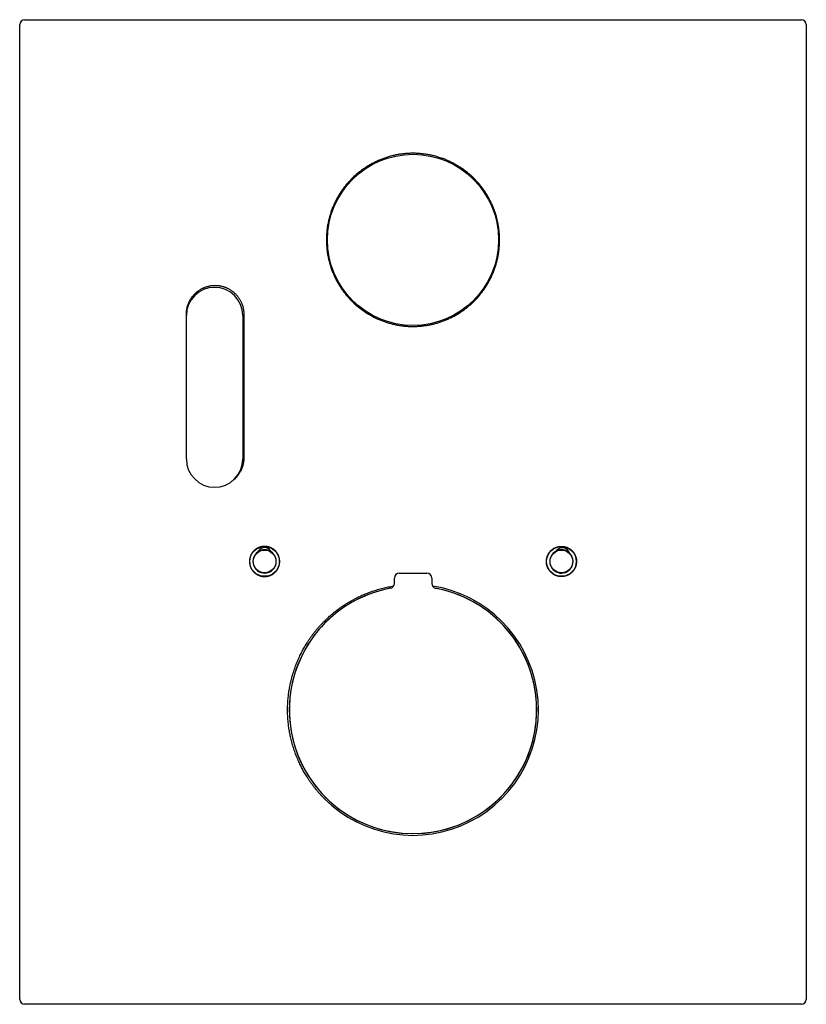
# Model space of a CAD drawing. Header units: millimetres. Extents: x 8 to 834, y 12 to 591.
# Tile 5 of 6: x 351 to 510, y 392 to 591. Entities that reach past the tile are written whole.
import ezdxf

# ---------------------------------------------------------------- set-up
doc = ezdxf.new("R2010")
doc.units = ezdxf.units.MM

msp = doc.modelspace()

# ---------------------------------------------------------------- linework, layer by layer
at = {"color": 7, "linetype": 'Continuous', "lineweight": 30}
for p, q in [((384.7, 531.7), (384.7, 532)), ((384.7, 502.7), (384.7, 531.7)), ((396.1, 531.7), (396.1, 502.7)), ((399.36, 484), (399.27, 484)), ((401.73, 484), (401.64, 484)), ((458.86, 483.68), (458.85, 483.6)), ((459.64, 484.13), (459.54, 484.15)), ((461.99, 483.82), (461.89, 483.83)), ((398.65, 483.45), (398.65, 483.37)), ((402.35, 483.37), (402.35, 483.45)), ((462.51, 483.11), (462.52, 483.19)), ((398.65, 480.63), (398.65, 480.55)), ((399.36, 480), (399.27, 480)), ((401.73, 480), (401.64, 480)), ((402.35, 480.55), (402.35, 480.63)), ((427.73, 479.64), (433.29, 479.64)), ((458.49, 480.89), (458.47, 480.81)), ((459.11, 480.17), (459.01, 480.18)), ((461.46, 479.85), (461.36, 479.87)), ((462.14, 480.32), (462.15, 480.4)), ((426.73, 477.56), (426.73, 478.64)), ((434.29, 478.64), (434.29, 477.55))]:
    msp.add_line(p, q, dxfattribs=at)
for centre, radius in [((430.5, 547), 17.3), ((400.5, 482), 3), ((400.5, 482), 2.3), ((460.5, 482), 3), ((460.5, 482), 2.3)]:
    msp.add_circle(centre, radius, dxfattribs=at)
for centre, radius, start, end in [((352, 590.5), 1, 90, 180), ((509, 590.5), 1, 0, 90), ((390.4, 531.7), 5.7, 360, 180), ((390.4, 502.7), 5.7, 180, 0), ((400.5, 482), 2.35, 123.6424, 56.3576), ((460.5, 482), 2.35, 116.0603, 48.7755), ((427.73, 478.64), 1, 90, 180), ((433.29, 478.64), 1, 0, 90), ((430.5, 452), 25, 100.5403, 225), ((430.5, 452), 25, 100.5716, 79.3726), ((430.5, 452), 25.35, 224.9985, 81.0631), ((430.5, 452), 25, 225, 79.4039), ((425.73, 477.56), 1, 280.5716, 0), ((435.29, 477.55), 1, 180, 259.3726), ((352, 393.5), 1, 180, 270), ((509, 393.5), 1, 270, 0)]:
    msp.add_arc(centre, radius, start, end, dxfattribs=at)
for centre, major_axis in [((400.5, 483.2), (0, 1.6)), ((460.66, 483.19), (0.21, 1.58))]:
    msp.add_ellipse(centre, major_axis=major_axis, ratio=0.939693, start_param=5.328248, end_param=7.238123, dxfattribs=at)
for points, knots in [([(352, 591.5), (354.18, 591.5), (358.54, 591.5), (365.08, 591.5), (371.62, 591.5), (378.16, 591.5), (384.7, 591.5), (391.24, 591.5), (397.78, 591.5), (404.32, 591.5), (410.86, 591.5), (417.4, 591.5), (423.94, 591.5), (430.49, 591.5), (437.03, 591.5), (443.57, 591.5), (450.11, 591.5), (456.65, 591.5), (463.19, 591.5), (469.73, 591.5), (476.27, 591.5), (482.82, 591.5), (489.37, 591.5), (495.91, 591.5), (502.46, 591.5), (506.82, 591.5), (509, 591.5)], [0, 0, 0, 0, 0.041659, 0.083318, 0.124977, 0.166636, 0.208295, 0.249954, 0.291613, 0.333272, 0.374931, 0.41659, 0.458249, 0.499908, 0.541566, 0.583225, 0.624884, 0.666543, 0.708202, 0.749861, 0.791551, 0.833241, 0.874931, 0.91662, 0.95831, 1, 1, 1, 1]), ([(351, 393.5), (351, 395.84), (351, 400.53), (351, 407.57), (351, 414.6), (351, 421.63), (351, 428.67), (351, 435.7), (351, 442.73), (351, 449.77), (351, 456.8), (351, 463.83), (351, 470.87), (351, 477.9), (351, 484.94), (351, 491.97), (351, 499.01), (351, 506.04), (351, 513.07), (351, 520.11), (351, 527.14), (351, 534.18), (351, 541.21), (351, 548.25), (351, 555.29), (351, 562.34), (351, 569.38), (351, 576.42), (351, 583.46), (351, 588.15), (351, 590.5)], [0, 0, 0, 0, 0.035704, 0.071408, 0.107112, 0.142816, 0.17852, 0.214224, 0.249928, 0.285631, 0.321335, 0.357039, 0.392743, 0.428447, 0.464151, 0.499855, 0.535559, 0.571262, 0.606966, 0.64267, 0.678374, 0.714078, 0.749782, 0.785527, 0.821273, 0.857018, 0.892764, 0.928509, 0.964255, 1, 1, 1, 1]), ([(510, 590.5), (510, 588.16), (510, 583.47), (510, 576.43), (510, 569.4), (510, 562.37), (510, 555.33), (510, 548.3), (510, 541.27), (510, 534.23), (510, 527.2), (510, 520.17), (510, 513.13), (510, 506.1), (510, 499.06), (510, 492.03), (510, 484.99), (510, 477.96), (510, 470.93), (510, 463.89), (510, 456.86), (510, 449.82), (510, 442.79), (510, 435.75), (510, 428.71), (510, 421.66), (510, 414.62), (510, 407.58), (510, 400.54), (510, 395.85), (510, 393.5)], [0, 0, 0, 0, 0.035704, 0.071408, 0.107112, 0.142816, 0.17852, 0.214224, 0.249928, 0.285631, 0.321335, 0.357039, 0.392743, 0.428447, 0.464151, 0.499855, 0.535559, 0.571262, 0.606966, 0.64267, 0.678374, 0.714078, 0.749782, 0.785527, 0.821273, 0.857018, 0.892764, 0.928509, 0.964255, 1, 1, 1, 1]), ([(418.12, 534.63), (418.03, 534.72), (417.85, 534.9), (417.59, 535.18), (417.33, 535.47), (417.08, 535.77), (416.83, 536.07), (416.6, 536.37), (416.36, 536.68), (416.14, 537), (415.92, 537.32), (415.71, 537.65), (415.5, 537.99), (415.29, 538.34), (415.09, 538.69), (414.91, 539.05), (414.73, 539.41), (414.56, 539.77), (414.41, 540.12), (414.26, 540.48), (414.12, 540.84), (413.98, 541.21), (413.86, 541.57), (413.75, 541.94), (413.64, 542.31), (413.54, 542.69), (413.45, 543.07), (413.36, 543.46), (413.28, 543.86), (413.21, 544.26), (413.15, 544.66), (413.11, 545.06), (413.07, 545.45), (413.04, 545.84), (413.02, 546.23), (413, 546.61), (413, 547), (413, 547.39), (413.02, 547.77), (413.04, 548.16), (413.07, 548.55), (413.11, 548.94), (413.15, 549.33), (413.21, 549.74), (413.28, 550.14), (413.36, 550.54), (413.45, 550.93), (413.54, 551.31), (413.64, 551.69), (413.75, 552.06), (413.86, 552.43), (413.98, 552.79), (414.12, 553.16), (414.26, 553.52), (414.41, 553.88), (414.56, 554.23), (414.73, 554.59), (414.91, 554.94), (415.09, 555.31), (415.29, 555.66), (415.5, 556.01), (415.71, 556.35), (415.92, 556.68), (416.14, 557), (416.36, 557.32), (416.6, 557.63), (416.83, 557.93), (417.08, 558.23), (417.33, 558.53), (417.59, 558.82), (417.85, 559.1), (418.13, 559.38), (418.41, 559.66), (418.71, 559.94), (419.02, 560.21), (419.33, 560.47), (419.64, 560.72), (419.95, 560.96), (420.26, 561.19), (420.58, 561.42), (420.9, 561.63), (421.22, 561.84), (421.55, 562.04), (421.89, 562.24), (422.23, 562.42), (422.57, 562.6), (422.92, 562.78), (423.29, 562.95), (423.66, 563.11), (424.04, 563.26), (424.42, 563.41), (424.79, 563.54), (425.17, 563.67), (425.54, 563.78), (425.91, 563.89), (426.28, 563.99), (426.66, 564.07), (427.04, 564.16), (427.42, 564.23), (427.8, 564.29), (428.18, 564.35), (428.57, 564.39), (428.97, 564.43), (429.38, 564.47), (429.78, 564.49), (430.19, 564.5), (430.59, 564.5), (430.98, 564.49), (431.37, 564.48), (431.76, 564.46), (432.14, 564.42), (432.53, 564.38), (432.91, 564.33), (433.29, 564.28), (433.67, 564.21), (434.05, 564.14), (434.44, 564.05), (434.83, 563.96), (435.22, 563.85), (435.61, 563.74), (436, 563.61), (436.38, 563.48), (436.75, 563.35), (437.11, 563.21), (437.46, 563.06), (437.82, 562.9), (438.17, 562.73), (438.51, 562.56), (438.85, 562.38), (439.19, 562.19), (439.53, 561.99), (439.86, 561.79), (440.2, 561.57), (440.53, 561.34), (440.86, 561.1), (441.19, 560.86), (441.5, 560.61), (441.81, 560.36), (442.1, 560.11), (442.39, 559.85), (442.67, 559.58), (442.94, 559.31), (443.21, 559.03), (443.47, 558.75), (443.73, 558.46), (443.98, 558.16), (444.23, 557.86), (444.47, 557.54), (444.71, 557.21), (444.95, 556.88), (445.17, 556.54), (445.39, 556.2), (445.59, 555.86), (445.78, 555.53), (445.97, 555.19), (446.14, 554.84), (446.31, 554.5), (446.48, 554.14), (446.63, 553.79), (446.78, 553.43), (446.91, 553.07), (447.05, 552.7), (447.17, 552.32), (447.29, 551.93), (447.4, 551.54), (447.5, 551.14), (447.59, 550.75), (447.67, 550.37), (447.74, 549.99), (447.81, 549.61), (447.86, 549.22), (447.9, 548.84), (447.94, 548.45), (447.97, 548.07), (447.99, 547.68), (448, 547.29), (448, 546.9), (447.99, 546.5), (447.98, 546.09), (447.95, 545.69), (447.92, 545.28), (447.87, 544.88), (447.82, 544.49), (447.76, 544.11), (447.69, 543.73), (447.62, 543.35), (447.53, 542.97), (447.44, 542.6), (447.34, 542.23), (447.23, 541.85), (447.11, 541.49), (446.98, 541.11), (446.84, 540.74), (446.69, 540.36), (446.53, 539.98), (446.37, 539.61), (446.19, 539.25), (446.02, 538.9), (445.83, 538.56), (445.64, 538.22), (445.44, 537.89), (445.24, 537.56), (445.03, 537.24), (444.81, 536.92), (444.58, 536.61), (444.35, 536.3), (444.1, 535.99), (443.85, 535.68), (443.58, 535.37), (443.31, 535.07), (443.03, 534.78), (442.74, 534.49), (442.46, 534.22), (442.17, 533.96), (441.88, 533.71), (441.59, 533.46), (441.28, 533.22), (440.98, 532.98), (440.66, 532.75), (440.35, 532.53), (440.02, 532.32), (439.69, 532.11), (439.35, 531.9), (439, 531.7), (438.64, 531.51), (438.27, 531.32), (437.91, 531.15), (437.56, 530.98), (437.2, 530.83), (436.84, 530.69), (436.48, 530.55), (436.11, 530.42), (435.75, 530.3), (435.38, 530.19), (435, 530.09), (434.63, 529.99), (434.24, 529.9), (433.85, 529.82), (433.45, 529.75), (433.05, 529.69), (432.65, 529.63), (432.25, 529.59), (431.86, 529.55), (431.47, 529.53), (431.08, 529.51), (430.7, 529.5), (430.31, 529.5), (429.92, 529.51), (429.54, 529.52), (429.15, 529.55), (428.77, 529.58), (428.37, 529.63), (427.98, 529.68), (427.58, 529.74), (427.18, 529.82), (426.78, 529.9), (426.39, 529.99), (426.01, 530.09), (425.63, 530.19), (425.26, 530.3), (424.89, 530.42), (424.53, 530.55), (424.17, 530.68), (423.81, 530.83), (423.45, 530.98), (423.1, 531.14), (422.74, 531.31), (422.39, 531.49), (422.03, 531.68), (421.68, 531.89), (421.33, 532.1), (420.97, 532.32), (420.6, 532.57), (420.23, 532.83), (419.86, 533.1), (419.5, 533.39), (419.14, 533.68), (418.8, 533.99), (418.45, 534.3), (418.23, 534.52), (418.12, 534.63)], [0, 0, 0, 0, 0.0035185, 0.0070384, 0.0105586, 0.0140784, 0.017597, 0.0211155, 0.0246353, 0.0281556, 0.0316754, 0.0351939, 0.0388934, 0.0425943, 0.0462958, 0.0499968, 0.0536962, 0.0572147, 0.0607346, 0.0642548, 0.0677746, 0.0712932, 0.0748117, 0.0783315, 0.0818518, 0.0853716, 0.0888901, 0.0925896, 0.0962905, 0.0999919, 0.1036929, 0.1073923, 0.110911, 0.1144309, 0.1179513, 0.1214713, 0.1249899, 0.1285086, 0.1320285, 0.1355489, 0.1390689, 0.1425875, 0.1462871, 0.1499882, 0.1536898, 0.1573909, 0.1610904, 0.1646092, 0.1681292, 0.1716496, 0.1751696, 0.1786884, 0.1822071, 0.1857271, 0.1892476, 0.1927676, 0.1962863, 0.199986, 0.2036871, 0.2073888, 0.21109, 0.2147896, 0.2183083, 0.2218282, 0.2253486, 0.2288685, 0.2323871, 0.2359058, 0.2394257, 0.2429461, 0.246466, 0.2499846, 0.2536842, 0.2573853, 0.2610869, 0.264788, 0.2684875, 0.272006, 0.2755257, 0.2790458, 0.2825656, 0.286084, 0.2896024, 0.2931222, 0.2966423, 0.300162, 0.3036805, 0.3073798, 0.3110807, 0.3147821, 0.318483, 0.3221823, 0.3257005, 0.32922, 0.3327399, 0.3362594, 0.3397776, 0.3432959, 0.3468153, 0.3503353, 0.3538548, 0.357373, 0.3610721, 0.3647727, 0.3684738, 0.3721745, 0.3758736, 0.3793916, 0.382911, 0.3864308, 0.3899501, 0.3934682, 0.3969862, 0.4005056, 0.4040254, 0.4075447, 0.4110628, 0.4147617, 0.4184622, 0.4221631, 0.4258636, 0.4295625, 0.4330806, 0.4365999, 0.4401197, 0.4436391, 0.4471571, 0.4506752, 0.4541945, 0.4577143, 0.4612337, 0.4647517, 0.4684507, 0.4721511, 0.475852, 0.4795525, 0.4832514, 0.4867696, 0.4902891, 0.493809, 0.4973285, 0.5008468, 0.504365, 0.5078845, 0.5114044, 0.5149239, 0.5184421, 0.5221412, 0.5258418, 0.5295429, 0.5332434, 0.5369425, 0.540461, 0.5439807, 0.5475009, 0.5510206, 0.554539, 0.5580575, 0.5615772, 0.5650973, 0.5686171, 0.5721355, 0.5758348, 0.5795357, 0.583237, 0.5869378, 0.5906372, 0.5941558, 0.5976757, 0.6011961, 0.604716, 0.6082347, 0.6117533, 0.6152732, 0.6187936, 0.6223135, 0.6258322, 0.6295317, 0.6332328, 0.6369343, 0.6406354, 0.644335, 0.6478537, 0.6513737, 0.6548942, 0.6584142, 0.6619329, 0.6654516, 0.6689716, 0.6724921, 0.6760121, 0.6795308, 0.6832305, 0.6869317, 0.6906333, 0.6943345, 0.6980342, 0.7015528, 0.7050728, 0.7085931, 0.7121131, 0.7156318, 0.7191504, 0.7226704, 0.7261908, 0.7297107, 0.7332294, 0.736929, 0.7406301, 0.7443317, 0.7480328, 0.7517324, 0.7552509, 0.7587706, 0.7622908, 0.7658106, 0.7693291, 0.7728475, 0.7763673, 0.7798875, 0.7834073, 0.7869257, 0.7906251, 0.7943261, 0.7980275, 0.8017284, 0.8054278, 0.808946, 0.8124656, 0.8159856, 0.8195051, 0.8230234, 0.8265417, 0.8300612, 0.8335812, 0.8371007, 0.840619, 0.8443182, 0.8480189, 0.85172, 0.8554207, 0.8591199, 0.862638, 0.8661574, 0.8696773, 0.8731967, 0.8767148, 0.8802329, 0.8837523, 0.8872721, 0.8907915, 0.8943096, 0.8980086, 0.9017092, 0.9054102, 0.9091107, 0.9128097, 0.9163278, 0.9198471, 0.9233669, 0.9268863, 0.9304044, 0.9339224, 0.9374418, 0.9409616, 0.944481, 0.947999, 0.951698, 0.9553985, 0.9590994, 0.9627999, 0.9664988, 0.9706625, 0.9748276, 0.9789927, 0.9831564, 0.9873666, 0.9915782, 0.9957898, 1, 1, 1, 1]), ([(384.7, 532), (384.7, 532.08), (384.7, 532.24), (384.72, 532.48), (384.74, 532.72), (384.78, 532.96), (384.82, 533.2), (384.88, 533.45), (384.95, 533.68), (385.02, 533.92), (385.11, 534.15), (385.2, 534.37), (385.31, 534.59), (385.42, 534.8), (385.54, 535.01), (385.68, 535.22), (385.82, 535.43), (385.97, 535.62), (386.12, 535.81), (386.29, 535.99), (386.46, 536.16), (386.63, 536.33), (386.82, 536.49), (387.02, 536.64), (387.22, 536.78), (387.42, 536.92), (387.63, 537.04), (387.84, 537.16), (388.06, 537.26), (388.28, 537.36), (388.51, 537.45), (388.75, 537.53), (388.98, 537.6), (389.22, 537.66), (389.46, 537.71), (389.7, 537.75), (389.94, 537.77), (390.18, 537.79), (390.43, 537.8), (390.68, 537.8), (390.92, 537.79), (391.17, 537.76), (391.41, 537.73), (391.65, 537.69), (391.88, 537.63), (392.12, 537.57), (392.35, 537.5), (392.59, 537.41), (392.82, 537.32), (393.04, 537.22), (393.25, 537.11), (393.46, 536.99), (393.67, 536.86), (393.87, 536.72), (394.07, 536.57), (394.26, 536.42), (394.45, 536.25), (394.62, 536.08), (394.79, 535.91), (394.95, 535.72), (395.1, 535.54), (395.24, 535.34), (395.38, 535.14), (395.51, 534.92), (395.63, 534.71), (395.74, 534.49), (395.84, 534.27), (395.93, 534.04), (396.01, 533.81), (396.08, 533.58), (396.14, 533.34), (396.2, 533.1), (396.24, 532.86), (396.27, 532.62), (396.29, 532.41), (396.3, 532.2), (396.3, 532.07), (396.3, 532)], [0, 0, 0, 0, 0.013224, 0.026458, 0.039693, 0.052917, 0.066524, 0.080144, 0.093764, 0.107372, 0.120596, 0.133833, 0.147069, 0.160294, 0.173903, 0.187524, 0.201146, 0.214754, 0.227979, 0.241215, 0.25445, 0.267675, 0.281283, 0.294904, 0.308525, 0.322133, 0.335357, 0.348593, 0.361828, 0.375052, 0.38866, 0.402281, 0.415902, 0.42951, 0.442734, 0.45597, 0.469206, 0.482431, 0.496039, 0.50966, 0.523281, 0.53689, 0.550115, 0.563352, 0.576588, 0.589814, 0.603423, 0.617045, 0.630667, 0.644276, 0.657502, 0.67074, 0.683977, 0.697204, 0.710814, 0.724436, 0.738059, 0.751669, 0.764896, 0.778134, 0.791373, 0.804599, 0.81821, 0.831833, 0.845457, 0.859068, 0.872294, 0.885532, 0.898771, 0.911997, 0.925608, 0.939232, 0.952855, 0.966466, 0.977643, 0.988823, 1, 1, 1, 1]), ([(396.3, 532), (396.3, 529.58), (396.3, 524.73), (396.3, 517.45), (396.3, 510.18), (396.3, 505.33), (396.3, 502.9)], [0, 0, 0, 0, 0.249953, 0.499907, 0.749953, 1, 1, 1, 1]), ([(396.3, 502.9), (396.3, 502.82), (396.3, 502.66), (396.28, 502.42), (396.26, 502.18), (396.22, 501.94), (396.18, 501.7), (396.12, 501.45), (396.05, 501.22), (395.98, 500.98), (395.89, 500.75), (395.8, 500.53), (395.69, 500.31), (395.58, 500.1), (395.46, 499.89), (395.32, 499.68), (395.18, 499.47), (395.03, 499.28), (394.88, 499.09), (394.71, 498.91), (394.54, 498.74), (394.37, 498.57), (394.18, 498.42), (394.04, 498.3), (393.96, 498.25), (393.95, 498.24)], [0, 0, 0, 0, 0.0445124, 0.0890633, 0.1336142, 0.1781266, 0.2239314, 0.2697781, 0.3156248, 0.3614295, 0.4059463, 0.4505017, 0.495057, 0.5395738, 0.5853834, 0.6312349, 0.6770864, 0.7228959, 0.7674129, 0.8119684, 0.8565239, 0.9010409, 0.9468506, 0.9927022, 1, 1, 1, 1]), ([(398.34, 479.84), (398.3, 479.88), (398.22, 479.97), (398.11, 480.1), (398.01, 480.23), (397.92, 480.38), (397.83, 480.52), (397.75, 480.68), (397.68, 480.83), (397.62, 480.99), (397.57, 481.16), (397.52, 481.32), (397.49, 481.49), (397.47, 481.66), (397.45, 481.83), (397.45, 482), (397.45, 482.18), (397.47, 482.35), (397.49, 482.52), (397.53, 482.68), (397.57, 482.85), (397.62, 483.01), (397.68, 483.17), (397.75, 483.33), (397.83, 483.48), (397.92, 483.63), (398.02, 483.77), (398.12, 483.91), (398.23, 484.04), (398.35, 484.16), (398.47, 484.28), (398.61, 484.39), (398.74, 484.49), (398.89, 484.59), (399.03, 484.68), (399.19, 484.75), (399.34, 484.82), (399.5, 484.88), (399.67, 484.94), (399.83, 484.98), (400, 485.01), (400.17, 485.03), (400.34, 485.05), (400.52, 485.05), (400.69, 485.05), (400.86, 485.03), (401.03, 485.01), (401.2, 484.97), (401.36, 484.93), (401.52, 484.87), (401.68, 484.81), (401.84, 484.74), (401.99, 484.66), (402.14, 484.57), (402.28, 484.48), (402.42, 484.37), (402.55, 484.26), (402.67, 484.14), (402.79, 484.02), (402.9, 483.89), (403, 483.75), (403.1, 483.6), (403.18, 483.46), (403.26, 483.3), (403.33, 483.15), (403.39, 482.98), (403.44, 482.82), (403.48, 482.65), (403.51, 482.49), (403.53, 482.32), (403.55, 482.14), (403.55, 481.97), (403.54, 481.8), (403.53, 481.63), (403.5, 481.46), (403.47, 481.29), (403.42, 481.13), (403.37, 480.96), (403.31, 480.81), (403.24, 480.65), (403.16, 480.5), (403.07, 480.35), (402.97, 480.21), (402.87, 480.07), (402.75, 479.94), (402.64, 479.82), (402.51, 479.7), (402.38, 479.59), (402.24, 479.49), (402.09, 479.4), (401.95, 479.31), (401.79, 479.24), (401.64, 479.17), (401.47, 479.11), (401.31, 479.06), (401.14, 479.02), (400.98, 478.99), (400.81, 478.96), (400.63, 478.95), (400.46, 478.95), (400.29, 478.96), (400.12, 478.97), (399.95, 479), (399.78, 479.03), (399.62, 479.08), (399.45, 479.13), (399.3, 479.2), (399.14, 479.27), (398.99, 479.35), (398.84, 479.44), (398.71, 479.53), (398.58, 479.63), (398.46, 479.73), (398.38, 479.81), (398.34, 479.84)], [0, 0, 0, 0, 0.008925, 0.017879, 0.026846, 0.035814, 0.044767, 0.053693, 0.062618, 0.071571, 0.080539, 0.089507, 0.09846, 0.107385, 0.11631, 0.125264, 0.134231, 0.143199, 0.152152, 0.161078, 0.170003, 0.178956, 0.187924, 0.196892, 0.205845, 0.21477, 0.223696, 0.232649, 0.241617, 0.250585, 0.259539, 0.268464, 0.277389, 0.286343, 0.295311, 0.304279, 0.313233, 0.322158, 0.331084, 0.340038, 0.349006, 0.357974, 0.366928, 0.375854, 0.384779, 0.393733, 0.402701, 0.411669, 0.420623, 0.429549, 0.438474, 0.447428, 0.456396, 0.465364, 0.474318, 0.483243, 0.492169, 0.501122, 0.51009, 0.519058, 0.528012, 0.536937, 0.545862, 0.554816, 0.563784, 0.572751, 0.581705, 0.59063, 0.599555, 0.608509, 0.617476, 0.626444, 0.635397, 0.644323, 0.653248, 0.662201, 0.671169, 0.680137, 0.68909, 0.698015, 0.706941, 0.715894, 0.724862, 0.73383, 0.742783, 0.751708, 0.760634, 0.769588, 0.778556, 0.787524, 0.796477, 0.805403, 0.814328, 0.823282, 0.83225, 0.841218, 0.850172, 0.859098, 0.868023, 0.876977, 0.885945, 0.894913, 0.903867, 0.912793, 0.921719, 0.930672, 0.93964, 0.948608, 0.957562, 0.966488, 0.97486, 0.983244, 0.991628, 1, 1, 1, 1]), ([(399.2, 483.96), (399.2, 483.96), (399.19, 483.95), (399.19, 483.96), (399.2, 483.97), (399.21, 484), (399.22, 484.02), (399.23, 484.05), (399.25, 484.09), (399.27, 484.11), (399.28, 484.12)], [0, 0, 0, 0, 0.076175, 0.153422, 0.241602, 0.379834, 0.508555, 0.637596, 0.818706, 1, 1, 1, 1]), ([(401.8, 483.96), (401.79, 483.96), (401.76, 483.98), (401.72, 484.01), (401.67, 484.04), (401.61, 484.07), (401.54, 484.11), (401.48, 484.14), (401.4, 484.17), (401.33, 484.2), (401.25, 484.23), (401.16, 484.26), (401.07, 484.28), (400.97, 484.3), (400.86, 484.32), (400.76, 484.34), (400.66, 484.34), (400.56, 484.35), (400.46, 484.35), (400.36, 484.35), (400.27, 484.34), (400.18, 484.33), (400.09, 484.31), (400, 484.3), (399.91, 484.28), (399.83, 484.25), (399.76, 484.23), (399.68, 484.2), (399.61, 484.18), (399.54, 484.15), (399.48, 484.12), (399.42, 484.09), (399.35, 484.05), (399.29, 484.02), (399.24, 483.98), (399.21, 483.97), (399.2, 483.96)], [0, 0, 0, 0, 0.0334581, 0.067077, 0.1007314, 0.1343281, 0.1678135, 0.2011823, 0.2298409, 0.2585902, 0.2873221, 0.3159569, 0.3447751, 0.3737182, 0.4026519, 0.431457, 0.4575269, 0.4836985, 0.5098694, 0.5359383, 0.5608735, 0.5858954, 0.6109208, 0.6358607, 0.6611801, 0.6865777, 0.711984, 0.7373154, 0.7647315, 0.7922175, 0.8197186, 0.8471555, 0.8852964, 0.9235337, 0.9618082, 1, 1, 1, 1]), ([(401.72, 484.12), (401.73, 484.11), (401.74, 484.09), (401.76, 484.06), (401.78, 484.03), (401.79, 484), (401.8, 483.98), (401.81, 483.97), (401.81, 483.96), (401.8, 483.95), (401.8, 483.96), (401.8, 483.96)], [0, 0, 0, 0, 0.152722, 0.305365, 0.482749, 0.600866, 0.718402, 0.802962, 0.888245, 0.966166, 1, 1, 1, 1]), ([(458.34, 479.84), (458.38, 479.8), (458.46, 479.73), (458.6, 479.62), (458.73, 479.51), (458.88, 479.42), (459.02, 479.33), (459.18, 479.25), (459.33, 479.18), (459.49, 479.12), (459.66, 479.07), (459.82, 479.02), (459.99, 478.99), (460.16, 478.97), (460.33, 478.95), (460.5, 478.95), (460.67, 478.95), (460.85, 478.97), (461.02, 478.99), (461.18, 479.03), (461.35, 479.07), (461.51, 479.12), (461.67, 479.18), (461.83, 479.25), (461.98, 479.33), (462.13, 479.42), (462.27, 479.52), (462.41, 479.62), (462.54, 479.73), (462.66, 479.85), (462.78, 479.97), (462.89, 480.1), (462.99, 480.24), (463.09, 480.39), (463.18, 480.53), (463.25, 480.69), (463.32, 480.84), (463.38, 481), (463.44, 481.17), (463.48, 481.33), (463.51, 481.5), (463.53, 481.67), (463.55, 481.84), (463.55, 482.01), (463.55, 482.19), (463.53, 482.36), (463.51, 482.53), (463.47, 482.69), (463.43, 482.86), (463.37, 483.02), (463.31, 483.18), (463.24, 483.34), (463.16, 483.49), (463.07, 483.64), (462.98, 483.78), (462.87, 483.92), (462.76, 484.05), (462.64, 484.17), (462.52, 484.29), (462.39, 484.4), (462.25, 484.5), (462.1, 484.6), (461.96, 484.68), (461.8, 484.76), (461.65, 484.83), (461.49, 484.89), (461.32, 484.94), (461.16, 484.98), (460.99, 485.01), (460.82, 485.03), (460.65, 485.05), (460.47, 485.05), (460.3, 485.04), (460.13, 485.03), (459.96, 485), (459.79, 484.97), (459.63, 484.92), (459.47, 484.87), (459.31, 484.81), (459.15, 484.74), (459, 484.66), (458.85, 484.57), (458.71, 484.47), (458.57, 484.37), (458.44, 484.25), (458.32, 484.14), (458.2, 484.01), (458.09, 483.88), (457.99, 483.74), (457.9, 483.6), (457.81, 483.45), (457.74, 483.29), (457.67, 483.14), (457.61, 482.98), (457.56, 482.81), (457.52, 482.64), (457.49, 482.48), (457.46, 482.31), (457.45, 482.14), (457.45, 481.96), (457.46, 481.79), (457.47, 481.62), (457.5, 481.45), (457.53, 481.28), (457.58, 481.12), (457.63, 480.96), (457.7, 480.8), (457.77, 480.64), (457.85, 480.49), (457.94, 480.35), (458.03, 480.21), (458.13, 480.08), (458.23, 479.96), (458.3, 479.88), (458.34, 479.84)], [0, 0, 0, 0, 0.008926, 0.017879, 0.026848, 0.035816, 0.044769, 0.053695, 0.062621, 0.071574, 0.080543, 0.089511, 0.098464, 0.10739, 0.116316, 0.12527, 0.134238, 0.143206, 0.15216, 0.161085, 0.170011, 0.178965, 0.187933, 0.196901, 0.205855, 0.21478, 0.223706, 0.232659, 0.241627, 0.250595, 0.259549, 0.268474, 0.2774, 0.286353, 0.295321, 0.304289, 0.313242, 0.322168, 0.331093, 0.340046, 0.349014, 0.357982, 0.366935, 0.37586, 0.384785, 0.393739, 0.402706, 0.411674, 0.420627, 0.429553, 0.438478, 0.447431, 0.456399, 0.465367, 0.47432, 0.483246, 0.492171, 0.501125, 0.510093, 0.51906, 0.528014, 0.536939, 0.545865, 0.554819, 0.563787, 0.572755, 0.581709, 0.590634, 0.59956, 0.608514, 0.617482, 0.62645, 0.635404, 0.64433, 0.653255, 0.662209, 0.671177, 0.680145, 0.689099, 0.698025, 0.70695, 0.715904, 0.724872, 0.73384, 0.742793, 0.751719, 0.760644, 0.769598, 0.778566, 0.787533, 0.796487, 0.805412, 0.814338, 0.823291, 0.832259, 0.841226, 0.85018, 0.859105, 0.86803, 0.876984, 0.885951, 0.894919, 0.903872, 0.912798, 0.921723, 0.930676, 0.939644, 0.948612, 0.957565, 0.96649, 0.974862, 0.983245, 0.991628, 1, 1, 1, 1]), ([(459.47, 484.11), (459.47, 484.11), (459.46, 484.11), (459.46, 484.12), (459.47, 484.13), (459.48, 484.15), (459.5, 484.17), (459.51, 484.2), (459.54, 484.23), (459.56, 484.25), (459.57, 484.26)], [0, 0, 0, 0, 0.076175, 0.153422, 0.241602, 0.379834, 0.508555, 0.637596, 0.818706, 1, 1, 1, 1]), ([(462.05, 483.77), (462.04, 483.78), (462.01, 483.8), (461.97, 483.83), (461.93, 483.87), (461.87, 483.91), (461.81, 483.95), (461.75, 483.99), (461.68, 484.03), (461.61, 484.07), (461.53, 484.11), (461.45, 484.15), (461.36, 484.19), (461.27, 484.22), (461.17, 484.25), (461.07, 484.28), (460.97, 484.3), (460.87, 484.32), (460.77, 484.33), (460.68, 484.34), (460.58, 484.35), (460.49, 484.35), (460.4, 484.35), (460.31, 484.34), (460.22, 484.33), (460.14, 484.32), (460.06, 484.31), (459.98, 484.29), (459.91, 484.27), (459.84, 484.25), (459.77, 484.23), (459.7, 484.21), (459.64, 484.19), (459.57, 484.16), (459.51, 484.13), (459.48, 484.12), (459.47, 484.11)], [0, 0, 0, 0, 0.033458, 0.067077, 0.100731, 0.134328, 0.167814, 0.201182, 0.229841, 0.25859, 0.287322, 0.315957, 0.344775, 0.373718, 0.402652, 0.431457, 0.457527, 0.483698, 0.509869, 0.535938, 0.560874, 0.585895, 0.610921, 0.635861, 0.66118, 0.686578, 0.711984, 0.737315, 0.764732, 0.792217, 0.819719, 0.847156, 0.885296, 0.923534, 0.961808, 1, 1, 1, 1]), ([(461.99, 483.94), (462, 483.93), (462.01, 483.91), (462.02, 483.87), (462.04, 483.84), (462.04, 483.81), (462.05, 483.79), (462.05, 483.78), (462.05, 483.77), (462.05, 483.77), (462.05, 483.77), (462.05, 483.77)], [0, 0, 0, 0, 0.152722, 0.305365, 0.482749, 0.600866, 0.718402, 0.802962, 0.888245, 0.966166, 1, 1, 1, 1]), ([(412.57, 434.07), (412.44, 434.21), (412.18, 434.47), (411.8, 434.88), (411.42, 435.3), (411.06, 435.73), (410.7, 436.16), (410.36, 436.6), (410.02, 437.05), (409.7, 437.51), (409.38, 437.97), (409.09, 438.42), (408.82, 438.86), (408.57, 439.28), (408.33, 439.71), (408.09, 440.14), (407.87, 440.58), (407.64, 441.04), (407.41, 441.53), (407.19, 442.04), (406.97, 442.56), (406.77, 443.08), (406.58, 443.61), (406.4, 444.14), (406.23, 444.67), (406.07, 445.21), (405.93, 445.75), (405.8, 446.27), (405.69, 446.78), (405.6, 447.26), (405.51, 447.74), (405.43, 448.23), (405.36, 448.71), (405.3, 449.22), (405.25, 449.76), (405.2, 450.32), (405.17, 450.88), (405.15, 451.44), (405.15, 452), (405.15, 452.56), (405.17, 453.12), (405.2, 453.68), (405.25, 454.24), (405.3, 454.77), (405.36, 455.28), (405.43, 455.77), (405.51, 456.25), (405.59, 456.74), (405.69, 457.22), (405.8, 457.72), (405.93, 458.24), (406.07, 458.79), (406.23, 459.32), (406.4, 459.86), (406.58, 460.39), (406.77, 460.92), (406.97, 461.44), (407.19, 461.96), (407.41, 462.47), (407.64, 462.96), (407.87, 463.42), (408.09, 463.85), (408.32, 464.29), (408.57, 464.71), (408.82, 465.14), (409.09, 465.57), (409.38, 466.03), (409.7, 466.49), (410.02, 466.95), (410.36, 467.39), (410.7, 467.84), (411.06, 468.27), (411.42, 468.7), (411.8, 469.11), (412.18, 469.52), (412.55, 469.91), (412.92, 470.27), (413.28, 470.6), (413.64, 470.93), (414.01, 471.26), (414.39, 471.57), (414.79, 471.9), (415.21, 472.23), (415.66, 472.56), (416.12, 472.88), (416.59, 473.19), (417.06, 473.5), (417.54, 473.79), (418.02, 474.07), (418.51, 474.34), (419.01, 474.6), (419.49, 474.84), (419.96, 475.06), (420.41, 475.26), (420.86, 475.45), (421.32, 475.63), (421.78, 475.8), (422.26, 475.98), (422.77, 476.14), (423.31, 476.31), (423.85, 476.46), (424.39, 476.6), (424.93, 476.73), (425.48, 476.85), (426.03, 476.95), (426.4, 477.02), (426.59, 477.05), (426.59, 477.05)], [0, 0, 0, 0, 0.0100432, 0.02009, 0.0301381, 0.040185, 0.0502281, 0.0602713, 0.0703181, 0.0803662, 0.0904131, 0.1004563, 0.1092556, 0.1180582, 0.1268625, 0.1356668, 0.1444695, 0.1532688, 0.163312, 0.1733588, 0.1834069, 0.1934538, 0.203497, 0.2135401, 0.223587, 0.2336351, 0.2436819, 0.2537251, 0.2625244, 0.271327, 0.2801313, 0.2889356, 0.2977382, 0.3065375, 0.3165808, 0.3266279, 0.3366761, 0.3467231, 0.3567665, 0.3668098, 0.3768569, 0.3869051, 0.3969521, 0.4069955, 0.415795, 0.4245977, 0.4334022, 0.4422066, 0.4510094, 0.4598089, 0.4698523, 0.4798993, 0.4899476, 0.4999947, 0.5100381, 0.5200815, 0.5301285, 0.5401768, 0.5502239, 0.5602673, 0.5690668, 0.5778696, 0.5866741, 0.5954786, 0.6042814, 0.613081, 0.6231242, 0.6331711, 0.6432192, 0.653266, 0.6633092, 0.6733524, 0.6833993, 0.6934474, 0.7034943, 0.7135375, 0.7223369, 0.7311396, 0.7399439, 0.7487482, 0.7575509, 0.7663503, 0.7763932, 0.7864397, 0.7964875, 0.8065341, 0.816577, 0.8266199, 0.8366664, 0.8467142, 0.8567608, 0.8668037, 0.8756028, 0.8844052, 0.8932092, 0.9020133, 0.9108157, 0.9196148, 0.9296574, 0.9397037, 0.9497512, 0.9597975, 0.9698402, 0.9798828, 0.9899291, 0.9999766, 1, 1, 1, 1]), ([(425.94, 476.58), (425.94, 476.58), (425.93, 476.58), (425.93, 476.58), (425.92, 476.58), (425.92, 476.58), (425.92, 476.58), (425.92, 476.58), (425.92, 476.58), (425.92, 476.58)], [0, 0, 0, 0, 0.111385, 0.338299, 0.488958, 0.610694, 0.728875, 0.906001, 1, 1, 1, 1]), ([(509, 392.5), (506.82, 392.5), (502.46, 392.5), (495.92, 392.5), (489.38, 392.5), (482.84, 392.5), (476.3, 392.5), (469.76, 392.5), (463.22, 392.5), (456.68, 392.5), (450.14, 392.5), (443.6, 392.5), (437.06, 392.5), (430.51, 392.5), (423.97, 392.5), (417.43, 392.5), (410.89, 392.5), (404.35, 392.5), (397.81, 392.5), (391.27, 392.5), (384.72, 392.5), (378.18, 392.5), (371.63, 392.5), (365.09, 392.5), (358.54, 392.5), (354.18, 392.5), (352, 392.5)], [0, 0, 0, 0, 0.041659, 0.083318, 0.124977, 0.166636, 0.208295, 0.249954, 0.291613, 0.333272, 0.374931, 0.41659, 0.458249, 0.499908, 0.541566, 0.583225, 0.624884, 0.666543, 0.708202, 0.749861, 0.791551, 0.833241, 0.874931, 0.91662, 0.95831, 1, 1, 1, 1])]:
    msp.add_open_spline(points, degree=3, knots=knots, dxfattribs=at)

doc.saveas('drawing.dxf')
